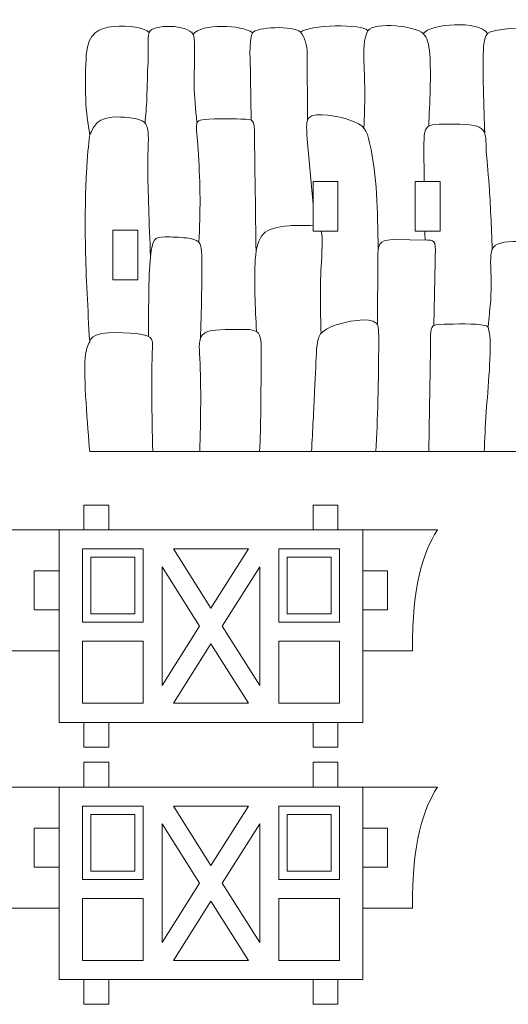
# Model space of a CAD drawing. Header units: millimetres. Extents: x -509 to 694, y -721 to 562.
# Tile 6 of 35: x -238 to -179, y -491 to -372. Entities that reach past the tile are written whole.
import ezdxf

# ---------------------------------------------------------------- set-up
doc = ezdxf.new("R2010")
doc.units = ezdxf.units.MM
doc.header["$MEASUREMENT"] = 0
doc.layers.add('Layer 1', color=7, linetype='Continuous')

msp = doc.modelspace()

# ---------------------------------------------------------------- linework, layer by layer
at = {"layer": 'Layer 1', "color": 250, "lineweight": 9}
for points, knots in [([(-168.8467, -424.0359), (-168.6566, -420.7057), (-168.2997, -415.0116), (-168.4547, -412.1761), (-168.5211, -410.9609), (-168.6839, -410.3639), (-168.8467, -409.7668), (-168.6839, -408.868), (-168.5211, -407.9691), (-168.4398, -405.5252), (-168.3583, -403.0812), (-168.3583, -399.0921), (-168.321, -395.9683), (-168.2818, -392.6888), (-168.0465, -388.0654), (-168.4324, -386.4096), (-168.5511, -385.8996), (-168.6989, -385.5835), (-168.8467, -385.2675), (-168.6989, -384.8062), (-168.5511, -384.345), (-168.4548, -383.1831), (-168.3135, -381.4789), (-168.1903, -376.0926), (-168.365, -374.465), (-168.5218, -373.0042), (-168.7431, -372.685), (-170.187, -372.5289), (-171.5373, -372.3828), (-173.4486, -372.4642), (-174.0734, -372.5521), (-175.0153, -372.6847), (-175.497, -372.9918), (-175.9785, -373.299), (-176.549, -372.5466), (-180.6974, -373.0367), (-181.2694, -373.5547), (-182.3373, -371.8826), (-188.2398, -372.397), (-189.0372, -373.5418), (-189.86, -372.6875), (-194.868, -372.0819), (-195.7339, -373.2194), (-196.2435, -372.3334), (-202.987, -372.511), (-203.856, -373.3906), (-204.695, -372.5239), (-209.3246, -372.7973), (-209.6622, -373.4501), (-210.9159, -372.4962), (-215.8834, -372.3096), (-216.8276, -373.6522), (-217.4407, -372.4415), (-221.7558, -372.3883), (-222.1426, -373.4181), (-222.5634, -372.8577), (-224.6915, -372.5671), (-226.4357, -372.7138), (-228.1764, -372.8602), (-229.534, -373.4411), (-229.7262, -376.1239), (-229.8277, -377.5388), (-229.8798, -379.6686), (-229.8043, -381.4011), (-229.7288, -383.1336), (-229.5257, -384.4688), (-229.3225, -385.804), (-229.4668, -387.0366), (-229.6109, -388.2692), (-229.7204, -390.4695), (-229.8299, -392.6698), (-229.9047, -395.8377), (-229.8326, -399.3854), (-229.7605, -402.9331), (-229.5415, -406.8605), (-229.3225, -410.7879), (-229.5509, -411.2697), (-229.7791, -411.7515), (-229.8735, -412.7392), (-230.0832, -414.9352), (-229.5476, -421.1255), (-229.3225, -424.0359), (-209.164, -424.0359), (-189.0053, -424.0359), (-168.8467, -424.0359)], [0, 0, 0, 0, 0.03571429, 0.03571429, 0.03571429, 0.07142857, 0.07142857, 0.07142857, 0.10714286, 0.10714286, 0.10714286, 0.14285714, 0.14285714, 0.14285714, 0.17857143, 0.17857143, 0.17857143, 0.21428571, 0.21428571, 0.21428571, 0.25, 0.25, 0.25, 0.28571429, 0.28571429, 0.28571429, 0.32142857, 0.32142857, 0.32142857, 0.35714286, 0.35714286, 0.35714286, 0.39285714, 0.39285714, 0.39285714, 0.42857143, 0.42857143, 0.42857143, 0.46428571, 0.46428571, 0.46428571, 0.5, 0.5, 0.5, 0.53571429, 0.53571429, 0.53571429, 0.57142857, 0.57142857, 0.57142857, 0.60714286, 0.60714286, 0.60714286, 0.64285714, 0.64285714, 0.64285714, 0.67857143, 0.67857143, 0.67857143, 0.71428571, 0.71428571, 0.71428571, 0.75, 0.75, 0.75, 0.78571429, 0.78571429, 0.78571429, 0.82142857, 0.82142857, 0.82142857, 0.85714286, 0.85714286, 0.85714286, 0.89285714, 0.89285714, 0.89285714, 0.92857143, 0.92857143, 0.92857143, 0.96428571, 0.96428571, 0.96428571, 1, 1, 1, 1]), ([(-202.3489, -397.4231), (-202.3489, -397.4231), (-199.3491, -397.4231), (-199.3491, -397.4231), (-199.3491, -397.4231), (-199.3491, -391.4229), (-199.3491, -391.4229), (-199.3491, -391.4229), (-202.3489, -391.4229), (-202.3489, -391.4229), (-202.3489, -391.4229), (-202.3489, -397.4231), (-202.3489, -397.4231)], [0, 0, 0, 0, 0.25, 0.25, 0.25, 0.5, 0.5, 0.5, 0.75, 0.75, 0.75, 1, 1, 1, 1]), ([(-190.003, -391.4229), (-190.003, -391.4229), (-187.0032, -391.4229), (-187.0032, -391.4229), (-187.0032, -391.4229), (-187.0032, -397.4231), (-187.0032, -397.4231), (-187.0032, -397.4231), (-190.003, -397.4231), (-190.003, -397.4231), (-190.003, -397.4231), (-190.003, -391.4229), (-190.003, -391.4229)], [0, 0, 0, 0, 0.25, 0.25, 0.25, 0.5, 0.5, 0.5, 0.75, 0.75, 0.75, 1, 1, 1, 1]), ([(-226.5073, -397.2921), (-226.5073, -397.2921), (-223.5075, -397.2921), (-223.5075, -397.2921), (-223.5075, -397.2921), (-223.5075, -403.2923), (-223.5075, -403.2923), (-223.5075, -403.2923), (-226.5073, -403.2923), (-226.5073, -403.2923), (-226.5073, -403.2923), (-226.5073, -397.2921), (-226.5073, -397.2921)], [0, 0, 0, 0, 0.25, 0.25, 0.25, 0.5, 0.5, 0.5, 0.75, 0.75, 0.75, 1, 1, 1, 1]), ([(-199.3386, -459.7607), (-199.3386, -459.7607), (-202.3386, -459.7607), (-202.3386, -459.7607), (-202.3386, -459.7607), (-202.3386, -456.7607), (-202.3386, -456.7607), (-202.3386, -456.7607), (-227.0164, -456.7607), (-227.0164, -456.7607), (-227.0164, -456.7607), (-227.0164, -459.7607), (-227.0164, -459.7607), (-227.0164, -459.7607), (-230.0164, -459.7607), (-230.0164, -459.7607), (-230.0164, -459.7607), (-230.0164, -456.7607), (-230.0164, -456.7607), (-230.0164, -456.7607), (-233.0165, -456.7607), (-233.0165, -456.7607), (-233.0165, -456.7607), (-233.0165, -448.1381), (-233.0165, -448.1381), (-235.0165, -448.1381), (-237.0165, -448.1381), (-239.0165, -448.1381), (-239.0165, -439.9642), (-240.2436, -436.4274), (-242.0165, -433.5156), (-238.0165, -433.5156), (-234.0164, -433.5156), (-230.0164, -433.5155), (-230.0164, -433.5155), (-230.0164, -430.5155), (-230.0164, -430.5155), (-230.0164, -430.5155), (-227.0164, -430.5155), (-227.0164, -430.5155), (-227.0164, -430.5155), (-227.0164, -433.5156), (-227.0164, -433.5156), (-227.0164, -433.5156), (-202.3386, -433.5155), (-202.3386, -433.5155), (-202.3386, -433.5155), (-202.3386, -430.5155), (-202.3386, -430.5155), (-202.3386, -430.5155), (-199.3386, -430.5155), (-199.3386, -430.5155), (-199.3386, -430.5155), (-199.3386, -433.5156), (-199.3386, -433.5156), (-191.8436, -433.5156), (-198.2982, -433.5156), (-187.3386, -433.5156), (-189.1115, -436.4274), (-190.3386, -439.9642), (-190.3386, -448.1381), (-190.3386, -448.1381), (-196.3386, -448.1381), (-196.3386, -448.1381), (-196.3386, -448.1381), (-196.3386, -456.7607), (-196.3386, -456.7607), (-196.3386, -456.7607), (-199.3386, -456.7607), (-199.3386, -456.7607), (-199.3386, -456.7607), (-199.3386, -459.7607), (-199.3386, -459.7607)], [0, 0, 0, 0, 0.04166667, 0.04166667, 0.04166667, 0.08333333, 0.08333333, 0.08333333, 0.125, 0.125, 0.125, 0.16666667, 0.16666667, 0.16666667, 0.20833333, 0.20833333, 0.20833333, 0.25, 0.25, 0.25, 0.29166667, 0.29166667, 0.29166667, 0.33333333, 0.33333333, 0.33333333, 0.375, 0.375, 0.375, 0.41666667, 0.41666667, 0.41666667, 0.45833333, 0.45833333, 0.45833333, 0.5, 0.5, 0.5, 0.54166667, 0.54166667, 0.54166667, 0.58333333, 0.58333333, 0.58333333, 0.625, 0.625, 0.625, 0.66666667, 0.66666667, 0.66666667, 0.70833333, 0.70833333, 0.70833333, 0.75, 0.75, 0.75, 0.79166667, 0.79166667, 0.79166667, 0.83333333, 0.83333333, 0.83333333, 0.875, 0.875, 0.875, 0.91666667, 0.91666667, 0.91666667, 0.95833333, 0.95833333, 0.95833333, 1, 1, 1, 1]), ([(-223.8721, -436.819), (-223.8721, -436.819), (-229.1821, -436.819), (-229.1821, -436.819), (-229.1821, -436.819), (-229.1821, -443.6647), (-229.1821, -443.6647), (-229.1821, -443.6647), (-223.8721, -443.6647), (-223.8721, -443.6647), (-223.8721, -443.6647), (-223.8721, -436.819), (-223.8721, -436.819)], [0, 0, 0, 0, 0.25, 0.25, 0.25, 0.5, 0.5, 0.5, 0.75, 0.75, 0.75, 1, 1, 1, 1]), ([(-200.1731, -436.819), (-200.1731, -436.819), (-205.4831, -436.819), (-205.4831, -436.819), (-205.4831, -436.819), (-205.4831, -443.6647), (-205.4831, -443.6647), (-205.4831, -443.6647), (-200.1731, -443.6647), (-200.1731, -443.6647), (-200.1731, -443.6647), (-200.1731, -436.819), (-200.1731, -436.819)], [0, 0, 0, 0, 0.25, 0.25, 0.25, 0.5, 0.5, 0.5, 0.75, 0.75, 0.75, 1, 1, 1, 1]), ([(-236.0165, -438.4702), (-236.0165, -438.4702), (-233.0165, -438.4702), (-233.0165, -438.4702), (-233.0165, -438.4702), (-233.0165, -443.1836), (-233.0165, -443.1836), (-233.0165, -443.1836), (-236.0165, -443.1836), (-236.0165, -443.1836), (-236.0165, -443.1836), (-236.0165, -438.4702), (-236.0165, -438.4702)], [0, 0, 0, 0, 0.25, 0.25, 0.25, 0.5, 0.5, 0.5, 0.75, 0.75, 0.75, 1, 1, 1, 1]), ([(-196.3386, -438.4702), (-196.3386, -438.4702), (-193.3386, -438.4702), (-193.3386, -438.4702), (-193.3386, -438.4702), (-193.3386, -443.1836), (-193.3386, -443.1836), (-193.3386, -443.1836), (-196.3386, -443.1836), (-196.3386, -443.1836), (-196.3386, -443.1836), (-196.3386, -438.4702), (-196.3386, -438.4702)], [0, 0, 0, 0, 0.25, 0.25, 0.25, 0.5, 0.5, 0.5, 0.75, 0.75, 0.75, 1, 1, 1, 1]), ([(-199.3386, -490.8202), (-199.3386, -490.8202), (-202.3386, -490.8202), (-202.3386, -490.8202), (-202.3386, -490.8202), (-202.3386, -487.8202), (-202.3386, -487.8202), (-202.3386, -487.8202), (-227.0164, -487.8202), (-227.0164, -487.8202), (-227.0164, -487.8202), (-227.0164, -490.8202), (-227.0164, -490.8202), (-227.0164, -490.8202), (-230.0164, -490.8202), (-230.0164, -490.8202), (-230.0164, -490.8202), (-230.0164, -487.8202), (-230.0164, -487.8202), (-230.0164, -487.8202), (-233.0165, -487.8202), (-233.0165, -487.8202), (-233.0165, -487.8202), (-233.0165, -479.1976), (-233.0165, -479.1976), (-235.0165, -479.1976), (-237.0165, -479.1976), (-239.0165, -479.1976), (-239.0165, -471.0237), (-240.2436, -467.4869), (-242.0165, -464.5751), (-238.0165, -464.5751), (-234.0164, -464.5751), (-230.0164, -464.575), (-230.0164, -464.575), (-230.0164, -461.575), (-230.0164, -461.575), (-230.0164, -461.575), (-227.0164, -461.575), (-227.0164, -461.575), (-227.0164, -461.575), (-227.0164, -464.5751), (-227.0164, -464.5751), (-227.0164, -464.5751), (-202.3386, -464.575), (-202.3386, -464.575), (-202.3386, -464.575), (-202.3386, -461.575), (-202.3386, -461.575), (-202.3386, -461.575), (-199.3386, -461.575), (-199.3386, -461.575), (-199.3386, -461.575), (-199.3386, -464.5751), (-199.3386, -464.5751), (-191.8436, -464.5751), (-198.2982, -464.5751), (-187.3386, -464.5751), (-189.1115, -467.4869), (-190.3386, -471.0237), (-190.3386, -479.1976), (-190.3386, -479.1976), (-196.3386, -479.1976), (-196.3386, -479.1976), (-196.3386, -479.1976), (-196.3386, -487.8202), (-196.3386, -487.8202), (-196.3386, -487.8202), (-199.3386, -487.8202), (-199.3386, -487.8202), (-199.3386, -487.8202), (-199.3386, -490.8202), (-199.3386, -490.8202)], [0, 0, 0, 0, 0.04166667, 0.04166667, 0.04166667, 0.08333333, 0.08333333, 0.08333333, 0.125, 0.125, 0.125, 0.16666667, 0.16666667, 0.16666667, 0.20833333, 0.20833333, 0.20833333, 0.25, 0.25, 0.25, 0.29166667, 0.29166667, 0.29166667, 0.33333333, 0.33333333, 0.33333333, 0.375, 0.375, 0.375, 0.41666667, 0.41666667, 0.41666667, 0.45833333, 0.45833333, 0.45833333, 0.5, 0.5, 0.5, 0.54166667, 0.54166667, 0.54166667, 0.58333333, 0.58333333, 0.58333333, 0.625, 0.625, 0.625, 0.66666667, 0.66666667, 0.66666667, 0.70833333, 0.70833333, 0.70833333, 0.75, 0.75, 0.75, 0.79166667, 0.79166667, 0.79166667, 0.83333333, 0.83333333, 0.83333333, 0.875, 0.875, 0.875, 0.91666667, 0.91666667, 0.91666667, 0.95833333, 0.95833333, 0.95833333, 1, 1, 1, 1]), ([(-223.8721, -467.8785), (-223.8721, -467.8785), (-229.1821, -467.8785), (-229.1821, -467.8785), (-229.1821, -467.8785), (-229.1821, -474.7242), (-229.1821, -474.7242), (-229.1821, -474.7242), (-223.8721, -474.7242), (-223.8721, -474.7242), (-223.8721, -474.7242), (-223.8721, -467.8785), (-223.8721, -467.8785)], [0, 0, 0, 0, 0.25, 0.25, 0.25, 0.5, 0.5, 0.5, 0.75, 0.75, 0.75, 1, 1, 1, 1]), ([(-200.1731, -467.8785), (-200.1731, -467.8785), (-205.4831, -467.8785), (-205.4831, -467.8785), (-205.4831, -467.8785), (-205.4831, -474.7242), (-205.4831, -474.7242), (-205.4831, -474.7242), (-200.1731, -474.7242), (-200.1731, -474.7242), (-200.1731, -474.7242), (-200.1731, -467.8785), (-200.1731, -467.8785)], [0, 0, 0, 0, 0.25, 0.25, 0.25, 0.5, 0.5, 0.5, 0.75, 0.75, 0.75, 1, 1, 1, 1]), ([(-236.0165, -469.5297), (-236.0165, -469.5297), (-233.0165, -469.5297), (-233.0165, -469.5297), (-233.0165, -469.5297), (-233.0165, -474.2431), (-233.0165, -474.2431), (-233.0165, -474.2431), (-236.0165, -474.2431), (-236.0165, -474.2431), (-236.0165, -474.2431), (-236.0165, -469.5297), (-236.0165, -469.5297)], [0, 0, 0, 0, 0.25, 0.25, 0.25, 0.5, 0.5, 0.5, 0.75, 0.75, 0.75, 1, 1, 1, 1]), ([(-196.3386, -469.5297), (-196.3386, -469.5297), (-193.3386, -469.5297), (-193.3386, -469.5297), (-193.3386, -469.5297), (-193.3386, -474.2431), (-193.3386, -474.2431), (-193.3386, -474.2431), (-196.3386, -474.2431), (-196.3386, -474.2431), (-196.3386, -474.2431), (-196.3386, -469.5297), (-196.3386, -469.5297)], [0, 0, 0, 0, 0.25, 0.25, 0.25, 0.5, 0.5, 0.5, 0.75, 0.75, 0.75, 1, 1, 1, 1])]:
    msp.add_open_spline(points, degree=3, knots=knots, dxfattribs=at)
at = {"layer": 'Layer 1', "color": 242, "lineweight": 9}
for points, knots in [([(-222.1425, -373.4181), (-222.4087, -374.1387), (-222.1686, -375.8995), (-222.2595, -377.0319), (-222.3624, -378.3154), (-222.3626, -379.9421), (-222.4192, -381.3394), (-222.4646, -382.4602), (-222.5465, -383.4335), (-222.6354, -384.3775)], [0, 0, 0, 0, 0.33333333, 0.33333333, 0.33333333, 0.66666667, 0.66666667, 0.66666667, 1, 1, 1, 1]), ([(-209.6622, -373.4501), (-210, -374.2597), (-209.9736, -375.8324), (-209.9588, -376.3145), (-209.9588, -376.3145), (-209.8079, -384.0321), (-209.8079, -384.0321)], [0, 0, 0, 0, 0.5, 0.5, 0.5, 1, 1, 1, 1]), ([(-203.0048, -383.9707), (-203.0048, -383.9707), (-203.039, -375.863), (-203.039, -375.863), (-203.0668, -375.0782), (-203.3298, -373.9928), (-203.8559, -373.3906)], [0, 0, 0, 0, 0.5, 0.5, 0.5, 1, 1, 1, 1]), ([(-195.7338, -373.2194), (-196.2488, -374.0959), (-196.2659, -375.7981), (-196.2077, -376.9115), (-196.0559, -379.8194), (-196.0911, -382.0048), (-196.1991, -384.9884)], [0, 0, 0, 0, 0.5, 0.5, 0.5, 1, 1, 1, 1]), ([(-216.3678, -384.2919), (-216.5267, -382.7179), (-216.6857, -381.1437), (-216.7221, -379.7884), (-216.7592, -378.4075), (-216.4716, -374.394), (-216.8276, -373.6522)], [0, 0, 0, 0, 0.5, 0.5, 0.5, 1, 1, 1, 1]), ([(-188.387, -384.7262), (-188.2631, -382.0145), (-188.0718, -378.5416), (-188.2526, -376.044), (-188.3445, -374.7759), (-188.5827, -374.0136), (-189.0372, -373.5418)], [0, 0, 0, 0, 0.5, 0.5, 0.5, 1, 1, 1, 1]), ([(-181.6192, -385.5635), (-181.7075, -382.9734), (-181.9029, -377.4442), (-181.7545, -375.0747), (-181.7172, -374.4783), (-181.5235, -373.7846), (-181.2694, -373.5547)], [0, 0, 0, 0, 0.5, 0.5, 0.5, 1, 1, 1, 1]), ([(-194.4826, -399.735), (-194.5772, -394.5772), (-194.5565, -390.9888), (-195.52, -386.7693), (-195.8785, -385.1993), (-196.0851, -384.5931), (-198.0161, -383.9642), (-199.0484, -383.628), (-202.1146, -382.9184), (-202.8584, -383.739), (-203.1648, -384.0769), (-203.1648, -384.6627), (-203.053, -386.3241), (-203.053, -386.3241), (-202.3489, -394.2202), (-202.3489, -394.2202)], [0, 0, 0, 0, 0.2, 0.2, 0.2, 0.4, 0.4, 0.4, 0.6, 0.6, 0.6, 0.8, 0.8, 0.8, 1, 1, 1, 1]), ([(-221.978, -400.5187), (-222.1321, -396.4744), (-222.2863, -392.43), (-222.3063, -389.8718), (-222.3448, -384.9684), (-221.5201, -384.0061), (-224.6882, -383.7008), (-225.8049, -383.5932), (-227.4612, -383.5225), (-228.3262, -384.2645), (-228.7581, -384.635), (-229.0403, -385.2196), (-229.3226, -385.804)], [0, 0, 0, 0, 0.25, 0.25, 0.25, 0.5, 0.5, 0.5, 0.75, 0.75, 0.75, 1, 1, 1, 1]), ([(-209.2268, -399.896), (-209.2964, -395.0003), (-209.3659, -390.1047), (-209.4007, -387.4438), (-209.4478, -383.835), (-209.2097, -383.9227), (-211.072, -383.88), (-212.2948, -383.852), (-214.8937, -383.7791), (-215.9593, -384.0163), (-216.2657, -384.0845), (-216.4151, -384.1866), (-216.4237, -384.7821), (-216.4322, -385.3774), (-216.2999, -386.466), (-216.1867, -388.2236), (-215.9617, -391.7175), (-215.9332, -395.1239), (-216.1252, -398.7744)], [0, 0, 0, 0, 0.16666667, 0.16666667, 0.16666667, 0.33333333, 0.33333333, 0.33333333, 0.5, 0.5, 0.5, 0.66666667, 0.66666667, 0.66666667, 0.83333333, 0.83333333, 0.83333333, 1, 1, 1, 1]), ([(-180.7083, -399.6431), (-180.8227, -396.8306), (-180.9372, -394.0182), (-181.0782, -392.0023), (-181.2192, -389.9864), (-181.3869, -388.767), (-181.4336, -387.788), (-181.5563, -385.2186), (-181.1322, -384.5081), (-185.3129, -384.5081), (-189.2686, -384.5081), (-188.9756, -384.1753), (-188.9513, -389.1097), (-188.9478, -389.8113), (-188.9455, -390.6072), (-188.9428, -391.4229)], [0, 0, 0, 0, 0.2, 0.2, 0.2, 0.4, 0.4, 0.4, 0.6, 0.6, 0.6, 0.8, 0.8, 0.8, 1, 1, 1, 1]), ([(-209.1876, -409.5142), (-209.3115, -406.8028), (-209.5028, -403.3292), (-209.322, -400.832), (-209.1087, -397.8876), (-208.3371, -397.0007), (-205.2111, -396.776), (-204.5766, -396.7304), (-203.1728, -396.7075), (-202.3489, -396.7882)], [0, 0, 0, 0, 0.33333333, 0.33333333, 0.33333333, 0.66666667, 0.66666667, 0.66666667, 1, 1, 1, 1]), ([(-215.9554, -410.3515), (-215.8672, -407.7613), (-215.6718, -402.2321), (-215.8201, -399.8626), (-215.8898, -398.75), (-216.1335, -398.4362), (-217.6436, -398.2524), (-218.4132, -398.1587), (-219.5044, -398.1246), (-220.2069, -398.1246), (-221.4919, -398.1246), (-221.7635, -398.3506), (-221.978, -400.5187), (-222.227, -403.037), (-222.1969, -407.4729), (-222.2326, -410.1666)], [0, 0, 0, 0, 0.2, 0.2, 0.2, 0.4, 0.4, 0.4, 0.6, 0.6, 0.6, 0.8, 0.8, 0.8, 1, 1, 1, 1]), ([(-201.3773, -397.4231), (-201.1351, -398.2061), (-201.2893, -400.2163), (-201.3669, -401.6994), (-201.5191, -404.6051), (-201.4835, -406.7948), (-201.3755, -409.7764)], [0, 0, 0, 0, 0.5, 0.5, 0.5, 1, 1, 1, 1]), ([(-194.5698, -408.7586), (-194.5698, -408.7586), (-194.5357, -400.651), (-194.5357, -400.651), (-194.4797, -399.0808), (-194.4666, -398.5383), (-192.7797, -398.4359), (-192.7797, -398.4359), (-188.5275, -398.4955), (-188.5275, -398.4955), (-187.4829, -398.4955), (-187.5449, -398.8044), (-187.6158, -401.1024), (-187.6158, -401.1024), (-187.7667, -408.82), (-187.7667, -408.82)], [0, 0, 0, 0, 0.2, 0.2, 0.2, 0.4, 0.4, 0.4, 0.6, 0.6, 0.6, 0.8, 0.8, 0.8, 1, 1, 1, 1]), ([(-181.2068, -409.0798), (-181.0479, -407.5058), (-180.8889, -405.9317), (-180.8525, -404.5764), (-180.7288, -399.9793), (-181.7823, -398.762), (-178.1258, -398.6742), (-176.0485, -398.6243), (-175.5355, -399.0768), (-175.3151, -401.8198), (-175.212, -403.1035), (-175.212, -404.73), (-175.1555, -406.1273), (-175.1101, -407.2481), (-175.0281, -408.2214), (-174.9393, -409.1654)], [0, 0, 0, 0, 0.2, 0.2, 0.2, 0.4, 0.4, 0.4, 0.6, 0.6, 0.6, 0.8, 0.8, 0.8, 1, 1, 1, 1]), ([(-202.533, -424.0359), (-202.3946, -421.51), (-202.2563, -418.9842), (-202.1575, -416.82), (-202.0586, -414.6558), (-201.9993, -412.8531), (-201.9203, -411.7377), (-201.7992, -410.0312), (-201.5298, -409.3942), (-199.5585, -408.7521), (-198.5262, -408.4159), (-195.4601, -407.7064), (-194.7163, -408.5269), (-194.4099, -408.8648), (-194.4099, -409.4506), (-194.4198, -411.0955), (-194.4297, -412.7403), (-194.4493, -415.4443), (-194.5087, -417.7776), (-194.568, -420.1107), (-194.6668, -422.0734), (-194.7656, -424.0359)], [0, 0, 0, 0, 0.14285714, 0.14285714, 0.14285714, 0.28571429, 0.28571429, 0.28571429, 0.42857143, 0.42857143, 0.42857143, 0.57142857, 0.57142857, 0.57142857, 0.71428571, 0.71428571, 0.71428571, 0.85714286, 0.85714286, 0.85714286, 1, 1, 1, 1]), ([(-216.0201, -424.0359), (-215.9241, -420.1382), (-215.8395, -416.2859), (-216.0295, -412.7895), (-216.1881, -409.8708), (-216.2457, -409.2961), (-212.2617, -409.2961), (-208.3055, -409.2961), (-208.5992, -408.9634), (-208.6235, -413.8977), (-208.6397, -417.1961), (-208.6398, -421.0223), (-208.7994, -424.0359)], [0, 0, 0, 0, 0.25, 0.25, 0.25, 0.5, 0.5, 0.5, 0.75, 0.75, 0.75, 1, 1, 1, 1]), ([(-188.3633, -424.0359), (-188.2886, -419.3562), (-188.2139, -414.6766), (-188.1765, -412.1238), (-188.1255, -408.6348), (-188.3581, -408.7105), (-186.5026, -408.6679), (-185.2796, -408.6398), (-182.6815, -408.5671), (-181.6153, -408.8042), (-181.3089, -408.8724), (-181.1595, -408.9745), (-181.0624, -409.6135), (-180.7474, -411.6857), (-181.2491, -416.6362), (-181.4286, -419.178), (-181.5631, -421.0833), (-181.6229, -422.5596), (-181.6827, -424.0359)], [0, 0, 0, 0, 0.16666667, 0.16666667, 0.16666667, 0.33333333, 0.33333333, 0.33333333, 0.5, 0.5, 0.5, 0.66666667, 0.66666667, 0.66666667, 0.83333333, 0.83333333, 0.83333333, 1, 1, 1, 1]), ([(-221.7105, -424.0359), (-221.8079, -419.4863), (-221.9038, -415.1187), (-221.7431, -411.4917), (-221.7057, -410.6481), (-221.5998, -410.1404), (-223.2059, -409.8715), (-224.2618, -409.6948), (-228.1304, -409.4167), (-228.9688, -410.2314), (-229.1307, -410.3888), (-229.2267, -410.5884), (-229.3226, -410.7879)], [0, 0, 0, 0, 0.25, 0.25, 0.25, 0.5, 0.5, 0.5, 0.75, 0.75, 0.75, 1, 1, 1, 1])]:
    msp.add_open_spline(points, degree=3, knots=knots, dxfattribs=at)
msp.add_open_spline([(-188.8612, -397.4231), (-188.8468, -397.8113), (-188.8307, -398.1616), (-188.8142, -398.4952)], degree=3, dxfattribs=at)
at = {"layer": 'Layer 1', "color": 124, "lineweight": 9}
for points, knots in [([(-233.0165, -433.5156), (-233.0165, -433.5156), (-196.3386, -433.5156), (-196.3386, -433.5156), (-196.3386, -433.5156), (-196.3386, -456.7607), (-196.3386, -456.7607), (-196.3386, -456.7607), (-233.0165, -456.7607), (-233.0165, -456.7607), (-233.0165, -456.7607), (-233.0165, -433.5156), (-233.0165, -433.5156)], [0, 0, 0, 0, 0.25, 0.25, 0.25, 0.5, 0.5, 0.5, 0.75, 0.75, 0.75, 1, 1, 1, 1]), ([(-222.8721, -444.6647), (-222.8721, -444.6647), (-222.8721, -435.819), (-222.8721, -435.819), (-222.8721, -435.819), (-230.1821, -435.819), (-230.1821, -435.819), (-230.1821, -435.819), (-230.1821, -444.6647), (-230.1821, -444.6647), (-230.1821, -444.6647), (-222.8721, -444.6647), (-222.8721, -444.6647)], [0, 0, 0, 0, 0.25, 0.25, 0.25, 0.5, 0.5, 0.5, 0.75, 0.75, 0.75, 1, 1, 1, 1]), ([(-214.6776, -442.9827), (-214.6776, -442.9827), (-210.1491, -435.819), (-210.1491, -435.819), (-210.1491, -435.819), (-219.2061, -435.819), (-219.2061, -435.819), (-219.2061, -435.819), (-214.6776, -442.9827), (-214.6776, -442.9827)], [0, 0, 0, 0, 0.33333333, 0.33333333, 0.33333333, 0.66666667, 0.66666667, 0.66666667, 1, 1, 1, 1]), ([(-199.1731, -444.6647), (-199.1731, -444.6647), (-206.4831, -444.6647), (-206.4831, -444.6647), (-206.4831, -444.6647), (-206.4831, -435.819), (-206.4831, -435.819), (-206.4831, -435.819), (-199.1731, -435.819), (-199.1731, -435.819), (-199.1731, -435.819), (-199.1731, -444.6647), (-199.1731, -444.6647)], [0, 0, 0, 0, 0.25, 0.25, 0.25, 0.5, 0.5, 0.5, 0.75, 0.75, 0.75, 1, 1, 1, 1]), ([(-216.0402, -445.1381), (-216.0402, -445.1381), (-220.5686, -437.9745), (-220.5686, -437.9745), (-220.5686, -437.9745), (-220.5686, -452.3017), (-220.5686, -452.3017), (-220.5686, -452.3017), (-216.0402, -445.1381), (-216.0402, -445.1381)], [0, 0, 0, 0, 0.33333333, 0.33333333, 0.33333333, 0.66666667, 0.66666667, 0.66666667, 1, 1, 1, 1]), ([(-213.315, -445.1381), (-213.315, -445.1381), (-208.7866, -437.9745), (-208.7866, -437.9745), (-208.7866, -437.9745), (-208.7866, -452.3017), (-208.7866, -452.3017), (-208.7866, -452.3017), (-213.315, -445.1381), (-213.315, -445.1381)], [0, 0, 0, 0, 0.33333333, 0.33333333, 0.33333333, 0.66666667, 0.66666667, 0.66666667, 1, 1, 1, 1]), ([(-222.8721, -446.9682), (-222.8721, -446.9682), (-230.1821, -446.9682), (-230.1821, -446.9682), (-230.1821, -446.9682), (-230.1821, -454.4571), (-230.1821, -454.4571), (-230.1821, -454.4571), (-222.8721, -454.4571), (-222.8721, -454.4571), (-222.8721, -454.4571), (-222.8721, -446.9682), (-222.8721, -446.9682)], [0, 0, 0, 0, 0.25, 0.25, 0.25, 0.5, 0.5, 0.5, 0.75, 0.75, 0.75, 1, 1, 1, 1]), ([(-206.4831, -446.9682), (-206.4831, -446.9682), (-206.4831, -454.4571), (-206.4831, -454.4571), (-206.4831, -454.4571), (-199.1731, -454.4571), (-199.1731, -454.4571), (-199.1731, -454.4571), (-199.1731, -446.9682), (-199.1731, -446.9682), (-199.1731, -446.9682), (-206.4831, -446.9682), (-206.4831, -446.9682)], [0, 0, 0, 0, 0.25, 0.25, 0.25, 0.5, 0.5, 0.5, 0.75, 0.75, 0.75, 1, 1, 1, 1]), ([(-214.6776, -447.2935), (-214.6776, -447.2935), (-219.206, -454.4571), (-219.206, -454.4571), (-219.206, -454.4571), (-210.1492, -454.4571), (-210.1492, -454.4571), (-210.1492, -454.4571), (-214.6776, -447.2935), (-214.6776, -447.2935)], [0, 0, 0, 0, 0.33333333, 0.33333333, 0.33333333, 0.66666667, 0.66666667, 0.66666667, 1, 1, 1, 1]), ([(-233.0165, -464.5751), (-233.0165, -464.5751), (-196.3386, -464.5751), (-196.3386, -464.5751), (-196.3386, -464.5751), (-196.3386, -487.8202), (-196.3386, -487.8202), (-196.3386, -487.8202), (-233.0165, -487.8202), (-233.0165, -487.8202), (-233.0165, -487.8202), (-233.0165, -464.5751), (-233.0165, -464.5751)], [0, 0, 0, 0, 0.25, 0.25, 0.25, 0.5, 0.5, 0.5, 0.75, 0.75, 0.75, 1, 1, 1, 1]), ([(-222.8721, -475.7242), (-222.8721, -475.7242), (-222.8721, -466.8785), (-222.8721, -466.8785), (-222.8721, -466.8785), (-230.1821, -466.8785), (-230.1821, -466.8785), (-230.1821, -466.8785), (-230.1821, -475.7242), (-230.1821, -475.7242), (-230.1821, -475.7242), (-222.8721, -475.7242), (-222.8721, -475.7242)], [0, 0, 0, 0, 0.25, 0.25, 0.25, 0.5, 0.5, 0.5, 0.75, 0.75, 0.75, 1, 1, 1, 1]), ([(-214.6776, -474.0422), (-214.6776, -474.0422), (-210.1491, -466.8785), (-210.1491, -466.8785), (-210.1491, -466.8785), (-219.2061, -466.8785), (-219.2061, -466.8785), (-219.2061, -466.8785), (-214.6776, -474.0422), (-214.6776, -474.0422)], [0, 0, 0, 0, 0.33333333, 0.33333333, 0.33333333, 0.66666667, 0.66666667, 0.66666667, 1, 1, 1, 1]), ([(-199.1731, -475.7242), (-199.1731, -475.7242), (-206.4831, -475.7242), (-206.4831, -475.7242), (-206.4831, -475.7242), (-206.4831, -466.8785), (-206.4831, -466.8785), (-206.4831, -466.8785), (-199.1731, -466.8785), (-199.1731, -466.8785), (-199.1731, -466.8785), (-199.1731, -475.7242), (-199.1731, -475.7242)], [0, 0, 0, 0, 0.25, 0.25, 0.25, 0.5, 0.5, 0.5, 0.75, 0.75, 0.75, 1, 1, 1, 1]), ([(-216.0402, -476.1976), (-216.0402, -476.1976), (-220.5686, -469.034), (-220.5686, -469.034), (-220.5686, -469.034), (-220.5686, -483.3612), (-220.5686, -483.3612), (-220.5686, -483.3612), (-216.0402, -476.1976), (-216.0402, -476.1976)], [0, 0, 0, 0, 0.33333333, 0.33333333, 0.33333333, 0.66666667, 0.66666667, 0.66666667, 1, 1, 1, 1]), ([(-213.315, -476.1976), (-213.315, -476.1976), (-208.7866, -469.034), (-208.7866, -469.034), (-208.7866, -469.034), (-208.7866, -483.3612), (-208.7866, -483.3612), (-208.7866, -483.3612), (-213.315, -476.1976), (-213.315, -476.1976)], [0, 0, 0, 0, 0.33333333, 0.33333333, 0.33333333, 0.66666667, 0.66666667, 0.66666667, 1, 1, 1, 1]), ([(-222.8721, -478.0277), (-222.8721, -478.0277), (-230.1821, -478.0277), (-230.1821, -478.0277), (-230.1821, -478.0277), (-230.1821, -485.5166), (-230.1821, -485.5166), (-230.1821, -485.5166), (-222.8721, -485.5166), (-222.8721, -485.5166), (-222.8721, -485.5166), (-222.8721, -478.0277), (-222.8721, -478.0277)], [0, 0, 0, 0, 0.25, 0.25, 0.25, 0.5, 0.5, 0.5, 0.75, 0.75, 0.75, 1, 1, 1, 1]), ([(-206.4831, -478.0277), (-206.4831, -478.0277), (-206.4831, -485.5166), (-206.4831, -485.5166), (-206.4831, -485.5166), (-199.1731, -485.5166), (-199.1731, -485.5166), (-199.1731, -485.5166), (-199.1731, -478.0277), (-199.1731, -478.0277), (-199.1731, -478.0277), (-206.4831, -478.0277), (-206.4831, -478.0277)], [0, 0, 0, 0, 0.25, 0.25, 0.25, 0.5, 0.5, 0.5, 0.75, 0.75, 0.75, 1, 1, 1, 1]), ([(-214.6776, -478.353), (-214.6776, -478.353), (-219.206, -485.5166), (-219.206, -485.5166), (-219.206, -485.5166), (-210.1492, -485.5166), (-210.1492, -485.5166), (-210.1492, -485.5166), (-214.6776, -478.353), (-214.6776, -478.353)], [0, 0, 0, 0, 0.33333333, 0.33333333, 0.33333333, 0.66666667, 0.66666667, 0.66666667, 1, 1, 1, 1])]:
    msp.add_open_spline(points, degree=3, knots=knots, dxfattribs=at)

doc.saveas('drawing.dxf')
